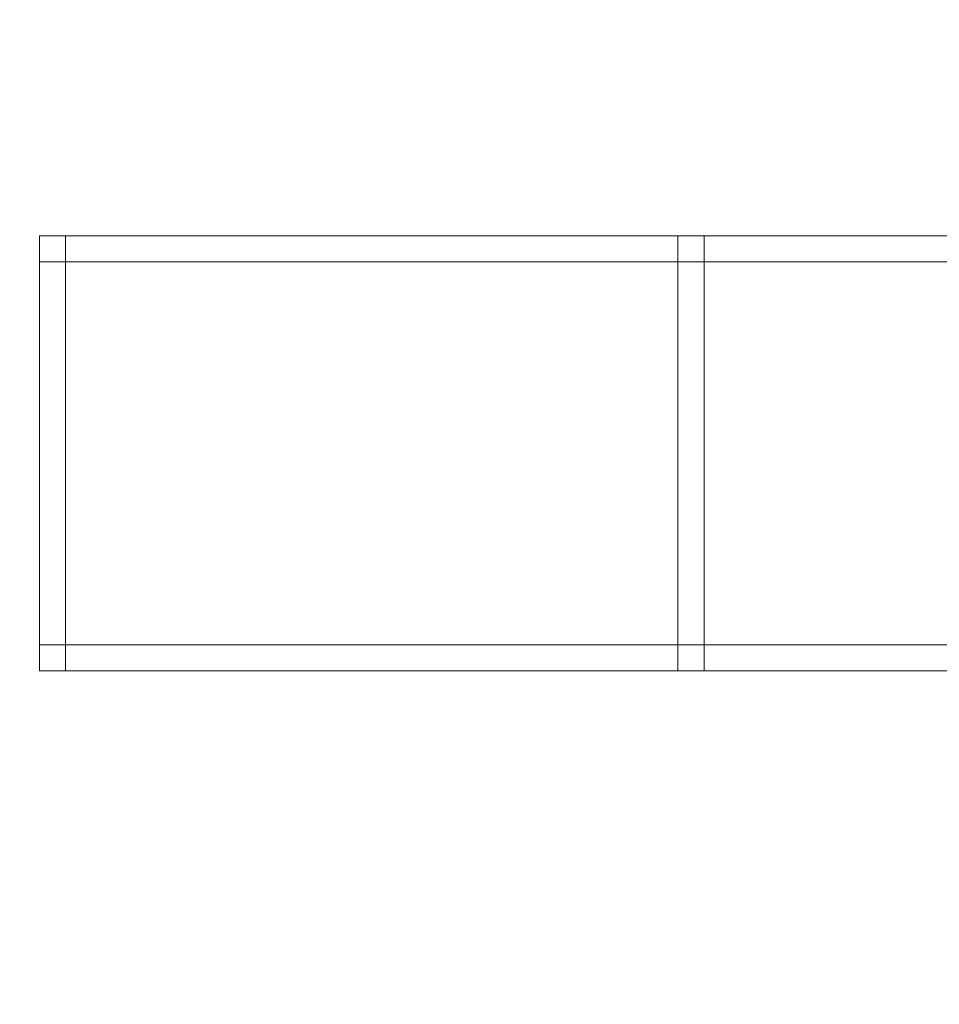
# Model space of a CAD drawing. Header units: millimetres. Extents: x -8543 to -6743, y 2136 to 3786.
# Tile 222 of 256: x -8294 to -8188, y 3075 to 3188. Entities that reach past the tile are written whole.
import ezdxf

# ---------------------------------------------------------------- set-up
doc = ezdxf.new("R2010")
doc.units = ezdxf.units.MM
doc.layers.add('A-GENM', color=13, linetype='Continuous', lineweight=5)

# ---------------------------------------------------------------- blocks, each defined once
blk = doc.blocks.new('Generic Models 3872 - Generic Models 22-432428-_3D_')
at = {"layer": 'A-GENM'}
mesh = blk.add_polyface(dxfattribs=at)
corners = [(-6765.77, 5311.13, 480.69), (-6765.77, 5314.13, 480.69), (-6765.77, 5314.13, 477.85), (-6765.77, 5311.13, 477.85)]
mesh.append_faces([[corners[k] for k in face] for face in [(2, 3, 0, 1)]])
mesh = blk.add_polyface(dxfattribs=at)
corners = [(-6765.77, 5314.13, 480.69), (-6765.77, 5311.13, 480.69), (-5518.77, 5311.13, 480.69), (-5518.77, 5314.13, 480.69)]
mesh.append_faces([[corners[k] for k in face] for face in [(0, 1, 2, 3)]])
mesh = blk.add_polyface(dxfattribs=at)
corners = [(-6765.77, 5314.13, 477.85), (-6765.77, 5314.13, 480.69), (-5518.77, 5314.13, 480.69), (-5518.77, 5314.13, 477.85)]
mesh.append_faces([[corners[k] for k in face] for face in [(3, 0, 1, 2)]])
mesh = blk.add_polyface(dxfattribs=at)
corners = [(-6765.77, 5311.13, 477.85), (-6765.77, 5314.13, 477.85), (-5518.77, 5314.13, 477.85), (-5518.77, 5311.13, 477.85)]
mesh.append_faces([[corners[k] for k in face] for face in [(0, 1, 2, 3)]])
mesh = blk.add_polyface(dxfattribs=at)
corners = [(-6765.77, 5311.13, 535.85), (-6765.77, 5314.13, 535.85), (-6765.77, 5314.13, 533.01), (-6765.77, 5311.13, 533.01)]
mesh.append_faces([[corners[k] for k in face] for face in [(2, 3, 0, 1)]])
mesh = blk.add_polyface(dxfattribs=at)
corners = [(-6765.77, 5314.13, 535.85), (-6765.77, 5311.13, 535.85), (-5518.77, 5311.13, 535.85), (-5518.77, 5314.13, 535.85)]
mesh.append_faces([[corners[k] for k in face] for face in [(0, 1, 2, 3)]])
mesh = blk.add_polyface(dxfattribs=at)
corners = [(-6765.77, 5314.13, 533.01), (-6765.77, 5314.13, 535.85), (-5518.77, 5314.13, 535.85), (-5518.77, 5314.13, 533.01)]
mesh.append_faces([[corners[k] for k in face] for face in [(3, 0, 1, 2)]])
mesh = blk.add_polyface(dxfattribs=at)
corners = [(-6765.77, 5311.13, 533.01), (-6765.77, 5314.13, 533.01), (-5518.77, 5314.13, 533.01), (-5518.77, 5311.13, 533.01)]
mesh.append_faces([[corners[k] for k in face] for face in [(0, 1, 2, 3)]])
mesh = blk.add_polyface(dxfattribs=at)
corners = [(-6765.77, 5311.13, 480.69), (-6765.77, 5311.13, 477.85), (-5518.77, 5311.13, 477.85), (-5518.77, 5311.13, 480.69)]
mesh.append_faces([[corners[k] for k in face] for face in [(3, 0, 1, 2)]])
mesh = blk.add_polyface(dxfattribs=at)
corners = [(-6765.77, 5311.13, 535.85), (-6765.77, 5311.13, 533.01), (-5518.77, 5311.13, 533.01), (-5518.77, 5311.13, 535.85)]
mesh.append_faces([[corners[k] for k in face] for face in [(3, 0, 1, 2)]])
mesh = blk.add_polyface(dxfattribs=at)
corners = [(-6765.77, 5264.13, 535.85), (-6765.77, 5267.13, 535.85), (-6765.77, 5267.13, 533.01), (-6765.77, 5264.13, 533.01)]
mesh.append_faces([[corners[k] for k in face] for face in [(2, 3, 0, 1)]])
mesh = blk.add_polyface(dxfattribs=at)
corners = [(-6765.77, 5267.13, 535.85), (-6765.77, 5264.13, 535.85), (-5518.77, 5264.13, 535.85), (-5518.77, 5267.13, 535.85)]
mesh.append_faces([[corners[k] for k in face] for face in [(0, 1, 2, 3)]])
mesh = blk.add_polyface(dxfattribs=at)
corners = [(-6765.77, 5267.13, 533.01), (-6765.77, 5267.13, 535.85), (-5518.77, 5267.13, 535.85), (-5518.77, 5267.13, 533.01)]
mesh.append_faces([[corners[k] for k in face] for face in [(3, 0, 1, 2)]])
mesh = blk.add_polyface(dxfattribs=at)
corners = [(-6765.77, 5264.13, 533.01), (-6765.77, 5267.13, 533.01), (-5518.77, 5267.13, 533.01), (-5518.77, 5264.13, 533.01)]
mesh.append_faces([[corners[k] for k in face] for face in [(0, 1, 2, 3)]])
mesh = blk.add_polyface(dxfattribs=at)
corners = [(-6765.77, 5264.13, 480.69), (-6765.77, 5267.13, 480.69), (-6765.77, 5267.13, 477.85), (-6765.77, 5264.13, 477.85)]
mesh.append_faces([[corners[k] for k in face] for face in [(2, 3, 0, 1)]])
mesh = blk.add_polyface(dxfattribs=at)
corners = [(-6765.77, 5267.13, 480.69), (-6765.77, 5264.13, 480.69), (-5518.77, 5264.13, 480.69), (-5518.77, 5267.13, 480.69)]
mesh.append_faces([[corners[k] for k in face] for face in [(0, 1, 2, 3)]])
mesh = blk.add_polyface(dxfattribs=at)
corners = [(-6765.77, 5267.13, 477.85), (-6765.77, 5267.13, 480.69), (-5518.77, 5267.13, 480.69), (-5518.77, 5267.13, 477.85)]
mesh.append_faces([[corners[k] for k in face] for face in [(3, 0, 1, 2)]])
mesh = blk.add_polyface(dxfattribs=at)
corners = [(-6765.77, 5264.13, 477.85), (-6765.77, 5267.13, 477.85), (-5518.77, 5267.13, 477.85), (-5518.77, 5264.13, 477.85)]
mesh.append_faces([[corners[k] for k in face] for face in [(0, 1, 2, 3)]])
mesh = blk.add_polyface(dxfattribs=at)
corners = [(-6765.77, 5264.13, 535.85), (-6765.77, 5264.13, 533.01), (-5518.77, 5264.13, 533.01), (-5518.77, 5264.13, 535.85)]
mesh.append_faces([[corners[k] for k in face] for face in [(3, 0, 1, 2)]])
mesh = blk.add_polyface(dxfattribs=at)
corners = [(-6765.77, 5264.13, 480.69), (-6765.77, 5264.13, 477.85), (-5518.77, 5264.13, 477.85), (-5518.77, 5264.13, 480.69)]
mesh.append_faces([[corners[k] for k in face] for face in [(3, 0, 1, 2)]])
blk = doc.blocks.new('Generic Models 3873 - Generic Models 62-432444-_3D_')
at = {"layer": 'A-GENM'}
mesh = blk.add_polyface(dxfattribs=at)
corners = [(3331.91, 25587.07, 539.6), (3331.91, 25590.07, 539.6), (3331.91, 25590.07, 481.6), (3331.91, 25540.07, 481.6), (3331.91, 25540.07, 539.6), (3331.91, 25543.07, 539.6), (3331.91, 25543.07, 484.6), (3331.91, 25587.07, 484.6)]
mesh.append_faces([[corners[k] for k in face] for face in [(3, 6, 7, 2)]], dxfattribs={"vtx0": -1, "vtx2": -1})
mesh.append_faces([[corners[k] for k in face] for face in [(4, 5, 6, 3)]], dxfattribs={"vtx2": -1})
mesh.append_faces([[corners[k] for k in face] for face in [(7, 0, 1, 2)]], dxfattribs={"vtx3": -1})
mesh = blk.add_polyface(dxfattribs=at)
corners = [(3331.91, 25590.07, 539.6), (3331.91, 25587.07, 539.6), (3334.91, 25587.07, 539.6), (3334.91, 25590.07, 539.6)]
mesh.append_faces([[corners[k] for k in face] for face in [(0, 1, 2, 3)]])
mesh = blk.add_polyface(dxfattribs=at)
corners = [(3331.91, 25590.07, 481.6), (3331.91, 25590.07, 539.6), (3334.91, 25590.07, 539.6), (3334.91, 25590.07, 481.6)]
mesh.append_faces([[corners[k] for k in face] for face in [(0, 1, 2, 3)]])
mesh = blk.add_polyface(dxfattribs=at)
corners = [(3331.91, 25540.07, 481.6), (3331.91, 25590.07, 481.6), (3334.91, 25590.07, 481.6), (3334.91, 25540.07, 481.6)]
mesh.append_faces([[corners[k] for k in face] for face in [(0, 1, 2, 3)]])
mesh = blk.add_polyface(dxfattribs=at)
corners = [(3334.91, 25587.07, 539.6), (3334.91, 25587.07, 484.6), (3334.91, 25543.07, 484.6), (3334.91, 25543.07, 539.6), (3334.91, 25540.07, 539.6), (3334.91, 25540.07, 481.6), (3334.91, 25590.07, 481.6), (3334.91, 25590.07, 539.6)]
mesh.append_faces([[corners[k] for k in face] for face in [(6, 1, 2, 5)]], dxfattribs={"vtx0": -1, "vtx2": -1})
mesh.append_faces([[corners[k] for k in face] for face in [(7, 0, 1, 6)]], dxfattribs={"vtx2": -1})
mesh.append_faces([[corners[k] for k in face] for face in [(2, 3, 4, 5)]], dxfattribs={"vtx3": -1})
mesh = blk.add_polyface(dxfattribs=at)
corners = [(3331.91, 25587.07, 484.6), (3331.91, 25543.07, 484.6), (3334.91, 25543.07, 484.6), (3334.91, 25587.07, 484.6)]
mesh.append_faces([[corners[k] for k in face] for face in [(0, 1, 2, 3)]])
mesh = blk.add_polyface(dxfattribs=at)
corners = [(3331.91, 25587.07, 539.6), (3331.91, 25587.07, 484.6), (3334.91, 25587.07, 484.6), (3334.91, 25587.07, 539.6)]
mesh.append_faces([[corners[k] for k in face] for face in [(0, 1, 2, 3)]])
mesh = blk.add_polyface(dxfattribs=at)
corners = [(3331.91, 25543.07, 539.6), (3331.91, 25540.07, 539.6), (3334.91, 25540.07, 539.6), (3334.91, 25543.07, 539.6)]
mesh.append_faces([[corners[k] for k in face] for face in [(3, 0, 1, 2)]])
mesh = blk.add_polyface(dxfattribs=at)
corners = [(3331.91, 25543.07, 484.6), (3331.91, 25543.07, 539.6), (3334.91, 25543.07, 539.6), (3334.91, 25543.07, 484.6)]
mesh.append_faces([[corners[k] for k in face] for face in [(0, 1, 2, 3)]])
mesh = blk.add_polyface(dxfattribs=at)
corners = [(3331.91, 25540.07, 539.6), (3331.91, 25540.07, 481.6), (3334.91, 25540.07, 481.6), (3334.91, 25540.07, 539.6)]
mesh.append_faces([[corners[k] for k in face] for face in [(0, 1, 2, 3)]])
blk = doc.blocks.new('Generic Models 3874 - Generic Models 62-432460-_3D_')
at = {"layer": 'A-GENM'}
mesh = blk.add_polyface(dxfattribs=at)
corners = [(-6692.42, 5311.13, 608.35), (-6692.42, 5314.13, 608.35), (-6692.42, 5314.13, 550.35), (-6692.42, 5264.13, 550.35), (-6692.42, 5264.13, 608.35), (-6692.42, 5267.13, 608.35), (-6692.42, 5267.13, 553.35), (-6692.42, 5311.13, 553.35)]
mesh.append_faces([[corners[k] for k in face] for face in [(3, 6, 7, 2)]], dxfattribs={"vtx0": -1, "vtx2": -1})
mesh.append_faces([[corners[k] for k in face] for face in [(4, 5, 6, 3)]], dxfattribs={"vtx2": -1})
mesh.append_faces([[corners[k] for k in face] for face in [(7, 0, 1, 2)]], dxfattribs={"vtx3": -1})
mesh = blk.add_polyface(dxfattribs=at)
corners = [(-6692.42, 5314.13, 608.35), (-6692.42, 5311.13, 608.35), (-6689.42, 5311.13, 608.35), (-6689.42, 5314.13, 608.35)]
mesh.append_faces([[corners[k] for k in face] for face in [(0, 1, 2, 3)]])
mesh = blk.add_polyface(dxfattribs=at)
corners = [(-6692.42, 5314.13, 550.35), (-6692.42, 5314.13, 608.35), (-6689.42, 5314.13, 608.35), (-6689.42, 5314.13, 550.35)]
mesh.append_faces([[corners[k] for k in face] for face in [(0, 1, 2, 3)]])
mesh = blk.add_polyface(dxfattribs=at)
corners = [(-6692.42, 5264.13, 550.35), (-6692.42, 5314.13, 550.35), (-6689.42, 5314.13, 550.35), (-6689.42, 5264.13, 550.35)]
mesh.append_faces([[corners[k] for k in face] for face in [(0, 1, 2, 3)]])
mesh = blk.add_polyface(dxfattribs=at)
corners = [(-6689.42, 5311.13, 608.35), (-6689.42, 5311.13, 553.35), (-6689.42, 5267.13, 553.35), (-6689.42, 5267.13, 608.35), (-6689.42, 5264.13, 608.35), (-6689.42, 5264.13, 550.35), (-6689.42, 5314.13, 550.35), (-6689.42, 5314.13, 608.35)]
mesh.append_faces([[corners[k] for k in face] for face in [(6, 1, 2, 5)]], dxfattribs={"vtx0": -1, "vtx2": -1})
mesh.append_faces([[corners[k] for k in face] for face in [(7, 0, 1, 6)]], dxfattribs={"vtx2": -1})
mesh.append_faces([[corners[k] for k in face] for face in [(2, 3, 4, 5)]], dxfattribs={"vtx3": -1})
mesh = blk.add_polyface(dxfattribs=at)
corners = [(-6692.42, 5311.13, 553.35), (-6692.42, 5267.13, 553.35), (-6689.42, 5267.13, 553.35), (-6689.42, 5311.13, 553.35)]
mesh.append_faces([[corners[k] for k in face] for face in [(0, 1, 2, 3)]])
mesh = blk.add_polyface(dxfattribs=at)
corners = [(-6692.42, 5311.13, 608.35), (-6692.42, 5311.13, 553.35), (-6689.42, 5311.13, 553.35), (-6689.42, 5311.13, 608.35)]
mesh.append_faces([[corners[k] for k in face] for face in [(0, 1, 2, 3)]])
mesh = blk.add_polyface(dxfattribs=at)
corners = [(-6692.42, 5267.13, 608.35), (-6692.42, 5264.13, 608.35), (-6689.42, 5264.13, 608.35), (-6689.42, 5267.13, 608.35)]
mesh.append_faces([[corners[k] for k in face] for face in [(0, 1, 2, 3)]])
mesh = blk.add_polyface(dxfattribs=at)
corners = [(-6692.42, 5267.13, 553.35), (-6692.42, 5267.13, 608.35), (-6689.42, 5267.13, 608.35), (-6689.42, 5267.13, 553.35)]
mesh.append_faces([[corners[k] for k in face] for face in [(0, 1, 2, 3)]])
mesh = blk.add_polyface(dxfattribs=at)
corners = [(-6692.42, 5264.13, 608.35), (-6692.42, 5264.13, 550.35), (-6689.42, 5264.13, 550.35), (-6689.42, 5264.13, 608.35)]
mesh.append_faces([[corners[k] for k in face] for face in [(0, 1, 2, 3)]])
blk = doc.blocks.new('Generic Models 3892 - Generic Models 22-432831-_3D_')
at = {"layer": 'A-GENM'}
mesh = blk.add_polyface(dxfattribs=at)
corners = [(-6765.77, 5311.13, 480.69), (-6765.77, 5314.13, 480.69), (-6765.77, 5314.13, 477.85), (-6765.77, 5311.13, 477.85)]
mesh.append_faces([[corners[k] for k in face] for face in [(2, 3, 0, 1)]])
mesh = blk.add_polyface(dxfattribs=at)
corners = [(-6765.77, 5314.13, 480.69), (-6765.77, 5311.13, 480.69), (-5515.77, 5311.13, 480.69), (-5515.77, 5314.13, 480.69)]
mesh.append_faces([[corners[k] for k in face] for face in [(0, 1, 2, 3)]])
mesh = blk.add_polyface(dxfattribs=at)
corners = [(-6765.77, 5314.13, 477.85), (-6765.77, 5314.13, 480.69), (-5515.77, 5314.13, 480.69), (-5515.77, 5314.13, 477.85)]
mesh.append_faces([[corners[k] for k in face] for face in [(0, 1, 2, 3)]])
mesh = blk.add_polyface(dxfattribs=at)
corners = [(-6765.77, 5311.13, 477.85), (-6765.77, 5314.13, 477.85), (-5515.77, 5314.13, 477.85), (-5515.77, 5311.13, 477.85)]
mesh.append_faces([[corners[k] for k in face] for face in [(0, 1, 2, 3)]])
mesh = blk.add_polyface(dxfattribs=at)
corners = [(-6765.77, 5311.13, 535.85), (-6765.77, 5314.13, 535.85), (-6765.77, 5314.13, 533.01), (-6765.77, 5311.13, 533.01)]
mesh.append_faces([[corners[k] for k in face] for face in [(2, 3, 0, 1)]])
mesh = blk.add_polyface(dxfattribs=at)
corners = [(-6765.77, 5314.13, 535.85), (-6765.77, 5311.13, 535.85), (-5515.77, 5311.13, 535.85), (-5515.77, 5314.13, 535.85)]
mesh.append_faces([[corners[k] for k in face] for face in [(0, 1, 2, 3)]])
mesh = blk.add_polyface(dxfattribs=at)
corners = [(-6765.77, 5314.13, 533.01), (-6765.77, 5314.13, 535.85), (-5515.77, 5314.13, 535.85), (-5515.77, 5314.13, 533.01)]
mesh.append_faces([[corners[k] for k in face] for face in [(0, 1, 2, 3)]])
mesh = blk.add_polyface(dxfattribs=at)
corners = [(-6765.77, 5311.13, 533.01), (-6765.77, 5314.13, 533.01), (-5515.77, 5314.13, 533.01), (-5515.77, 5311.13, 533.01)]
mesh.append_faces([[corners[k] for k in face] for face in [(0, 1, 2, 3)]])
mesh = blk.add_polyface(dxfattribs=at)
corners = [(-6765.77, 5311.13, 480.69), (-6765.77, 5311.13, 477.85), (-5515.77, 5311.13, 477.85), (-5515.77, 5311.13, 480.69)]
mesh.append_faces([[corners[k] for k in face] for face in [(0, 1, 2, 3)]])
mesh = blk.add_polyface(dxfattribs=at)
corners = [(-6765.77, 5311.13, 535.85), (-6765.77, 5311.13, 533.01), (-5515.77, 5311.13, 533.01), (-5515.77, 5311.13, 535.85)]
mesh.append_faces([[corners[k] for k in face] for face in [(0, 1, 2, 3)]])
mesh = blk.add_polyface(dxfattribs=at)
corners = [(-6765.77, 5264.13, 535.85), (-6765.77, 5267.13, 535.85), (-6765.77, 5267.13, 533.01), (-6765.77, 5264.13, 533.01)]
mesh.append_faces([[corners[k] for k in face] for face in [(2, 3, 0, 1)]])
mesh = blk.add_polyface(dxfattribs=at)
corners = [(-6765.77, 5267.13, 535.85), (-6765.77, 5264.13, 535.85), (-5515.77, 5264.13, 535.85), (-5515.77, 5267.13, 535.85)]
mesh.append_faces([[corners[k] for k in face] for face in [(0, 1, 2, 3)]])
mesh = blk.add_polyface(dxfattribs=at)
corners = [(-6765.77, 5267.13, 533.01), (-6765.77, 5267.13, 535.85), (-5515.77, 5267.13, 535.85), (-5515.77, 5267.13, 533.01)]
mesh.append_faces([[corners[k] for k in face] for face in [(0, 1, 2, 3)]])
mesh = blk.add_polyface(dxfattribs=at)
corners = [(-6765.77, 5264.13, 533.01), (-6765.77, 5267.13, 533.01), (-5515.77, 5267.13, 533.01), (-5515.77, 5264.13, 533.01)]
mesh.append_faces([[corners[k] for k in face] for face in [(0, 1, 2, 3)]])
mesh = blk.add_polyface(dxfattribs=at)
corners = [(-6765.77, 5264.13, 480.69), (-6765.77, 5267.13, 480.69), (-6765.77, 5267.13, 477.85), (-6765.77, 5264.13, 477.85)]
mesh.append_faces([[corners[k] for k in face] for face in [(2, 3, 0, 1)]])
mesh = blk.add_polyface(dxfattribs=at)
corners = [(-6765.77, 5267.13, 480.69), (-6765.77, 5264.13, 480.69), (-5515.77, 5264.13, 480.69), (-5515.77, 5267.13, 480.69)]
mesh.append_faces([[corners[k] for k in face] for face in [(0, 1, 2, 3)]])
mesh = blk.add_polyface(dxfattribs=at)
corners = [(-6765.77, 5267.13, 477.85), (-6765.77, 5267.13, 480.69), (-5515.77, 5267.13, 480.69), (-5515.77, 5267.13, 477.85)]
mesh.append_faces([[corners[k] for k in face] for face in [(0, 1, 2, 3)]])
mesh = blk.add_polyface(dxfattribs=at)
corners = [(-6765.77, 5264.13, 477.85), (-6765.77, 5267.13, 477.85), (-5515.77, 5267.13, 477.85), (-5515.77, 5264.13, 477.85)]
mesh.append_faces([[corners[k] for k in face] for face in [(0, 1, 2, 3)]])
mesh = blk.add_polyface(dxfattribs=at)
corners = [(-6765.77, 5264.13, 535.85), (-6765.77, 5264.13, 533.01), (-5515.77, 5264.13, 533.01), (-5515.77, 5264.13, 535.85)]
mesh.append_faces([[corners[k] for k in face] for face in [(0, 1, 2, 3)]])
mesh = blk.add_polyface(dxfattribs=at)
corners = [(-6765.77, 5264.13, 480.69), (-6765.77, 5264.13, 477.85), (-5515.77, 5264.13, 477.85), (-5515.77, 5264.13, 480.69)]
mesh.append_faces([[corners[k] for k in face] for face in [(0, 1, 2, 3)]])
blk = doc.blocks.new('Generic Models 3893 - Generic Models 62-432847-_3D_')
at = {"layer": 'A-GENM'}
mesh = blk.add_polyface(dxfattribs=at)
corners = [(3331.91, 25587.07, 539.6), (3331.91, 25590.07, 539.6), (3331.91, 25590.07, 481.6), (3331.91, 25540.07, 481.6), (3331.91, 25540.07, 539.6), (3331.91, 25543.07, 539.6), (3331.91, 25543.07, 484.6), (3331.91, 25587.07, 484.6)]
mesh.append_faces([[corners[k] for k in face] for face in [(3, 6, 7, 2)]], dxfattribs={"vtx0": -1, "vtx2": -1})
mesh.append_faces([[corners[k] for k in face] for face in [(4, 5, 6, 3)]], dxfattribs={"vtx2": -1})
mesh.append_faces([[corners[k] for k in face] for face in [(7, 0, 1, 2)]], dxfattribs={"vtx3": -1})
mesh = blk.add_polyface(dxfattribs=at)
corners = [(3331.91, 25590.07, 539.6), (3331.91, 25587.07, 539.6), (3334.91, 25587.07, 539.6), (3334.91, 25590.07, 539.6)]
mesh.append_faces([[corners[k] for k in face] for face in [(0, 1, 2, 3)]])
mesh = blk.add_polyface(dxfattribs=at)
corners = [(3331.91, 25590.07, 481.6), (3331.91, 25590.07, 539.6), (3334.91, 25590.07, 539.6), (3334.91, 25590.07, 481.6)]
mesh.append_faces([[corners[k] for k in face] for face in [(0, 1, 2, 3)]])
mesh = blk.add_polyface(dxfattribs=at)
corners = [(3331.91, 25540.07, 481.6), (3331.91, 25590.07, 481.6), (3334.91, 25590.07, 481.6), (3334.91, 25540.07, 481.6)]
mesh.append_faces([[corners[k] for k in face] for face in [(0, 1, 2, 3)]])
mesh = blk.add_polyface(dxfattribs=at)
corners = [(3334.91, 25587.07, 539.6), (3334.91, 25587.07, 484.6), (3334.91, 25543.07, 484.6), (3334.91, 25543.07, 539.6), (3334.91, 25540.07, 539.6), (3334.91, 25540.07, 481.6), (3334.91, 25590.07, 481.6), (3334.91, 25590.07, 539.6)]
mesh.append_faces([[corners[k] for k in face] for face in [(6, 1, 2, 5)]], dxfattribs={"vtx0": -1, "vtx2": -1})
mesh.append_faces([[corners[k] for k in face] for face in [(7, 0, 1, 6)]], dxfattribs={"vtx2": -1})
mesh.append_faces([[corners[k] for k in face] for face in [(2, 3, 4, 5)]], dxfattribs={"vtx3": -1})
mesh = blk.add_polyface(dxfattribs=at)
corners = [(3331.91, 25587.07, 484.6), (3331.91, 25543.07, 484.6), (3334.91, 25543.07, 484.6), (3334.91, 25587.07, 484.6)]
mesh.append_faces([[corners[k] for k in face] for face in [(0, 1, 2, 3)]])
mesh = blk.add_polyface(dxfattribs=at)
corners = [(3331.91, 25587.07, 539.6), (3331.91, 25587.07, 484.6), (3334.91, 25587.07, 484.6), (3334.91, 25587.07, 539.6)]
mesh.append_faces([[corners[k] for k in face] for face in [(0, 1, 2, 3)]])
mesh = blk.add_polyface(dxfattribs=at)
corners = [(3331.91, 25543.07, 539.6), (3331.91, 25540.07, 539.6), (3334.91, 25540.07, 539.6), (3334.91, 25543.07, 539.6)]
mesh.append_faces([[corners[k] for k in face] for face in [(3, 0, 1, 2)]])
mesh = blk.add_polyface(dxfattribs=at)
corners = [(3331.91, 25543.07, 484.6), (3331.91, 25543.07, 539.6), (3334.91, 25543.07, 539.6), (3334.91, 25543.07, 484.6)]
mesh.append_faces([[corners[k] for k in face] for face in [(0, 1, 2, 3)]])
mesh = blk.add_polyface(dxfattribs=at)
corners = [(3331.91, 25540.07, 539.6), (3331.91, 25540.07, 481.6), (3334.91, 25540.07, 481.6), (3334.91, 25540.07, 539.6)]
mesh.append_faces([[corners[k] for k in face] for face in [(0, 1, 2, 3)]])
blk = doc.blocks.new('Generic Models 3894 - Generic Models 62-432863-_3D_')
at = {"layer": 'A-GENM'}
mesh = blk.add_polyface(dxfattribs=at)
corners = [(-6692.42, 5311.13, 608.35), (-6692.42, 5314.13, 608.35), (-6692.42, 5314.13, 550.35), (-6692.42, 5264.13, 550.35), (-6692.42, 5264.13, 608.35), (-6692.42, 5267.13, 608.35), (-6692.42, 5267.13, 553.35), (-6692.42, 5311.13, 553.35)]
mesh.append_faces([[corners[k] for k in face] for face in [(3, 6, 7, 2)]], dxfattribs={"vtx0": -1, "vtx2": -1})
mesh.append_faces([[corners[k] for k in face] for face in [(4, 5, 6, 3)]], dxfattribs={"vtx2": -1})
mesh.append_faces([[corners[k] for k in face] for face in [(7, 0, 1, 2)]], dxfattribs={"vtx3": -1})
mesh = blk.add_polyface(dxfattribs=at)
corners = [(-6692.42, 5314.13, 608.35), (-6692.42, 5311.13, 608.35), (-6689.42, 5311.13, 608.35), (-6689.42, 5314.13, 608.35)]
mesh.append_faces([[corners[k] for k in face] for face in [(0, 1, 2, 3)]])
mesh = blk.add_polyface(dxfattribs=at)
corners = [(-6692.42, 5314.13, 550.35), (-6692.42, 5314.13, 608.35), (-6689.42, 5314.13, 608.35), (-6689.42, 5314.13, 550.35)]
mesh.append_faces([[corners[k] for k in face] for face in [(0, 1, 2, 3)]])
mesh = blk.add_polyface(dxfattribs=at)
corners = [(-6692.42, 5264.13, 550.35), (-6692.42, 5314.13, 550.35), (-6689.42, 5314.13, 550.35), (-6689.42, 5264.13, 550.35)]
mesh.append_faces([[corners[k] for k in face] for face in [(0, 1, 2, 3)]])
mesh = blk.add_polyface(dxfattribs=at)
corners = [(-6689.42, 5311.13, 608.35), (-6689.42, 5311.13, 553.35), (-6689.42, 5267.13, 553.35), (-6689.42, 5267.13, 608.35), (-6689.42, 5264.13, 608.35), (-6689.42, 5264.13, 550.35), (-6689.42, 5314.13, 550.35), (-6689.42, 5314.13, 608.35)]
mesh.append_faces([[corners[k] for k in face] for face in [(6, 1, 2, 5)]], dxfattribs={"vtx0": -1, "vtx2": -1})
mesh.append_faces([[corners[k] for k in face] for face in [(7, 0, 1, 6)]], dxfattribs={"vtx2": -1})
mesh.append_faces([[corners[k] for k in face] for face in [(2, 3, 4, 5)]], dxfattribs={"vtx3": -1})
mesh = blk.add_polyface(dxfattribs=at)
corners = [(-6692.42, 5311.13, 553.35), (-6692.42, 5267.13, 553.35), (-6689.42, 5267.13, 553.35), (-6689.42, 5311.13, 553.35)]
mesh.append_faces([[corners[k] for k in face] for face in [(0, 1, 2, 3)]])
mesh = blk.add_polyface(dxfattribs=at)
corners = [(-6692.42, 5311.13, 608.35), (-6692.42, 5311.13, 553.35), (-6689.42, 5311.13, 553.35), (-6689.42, 5311.13, 608.35)]
mesh.append_faces([[corners[k] for k in face] for face in [(0, 1, 2, 3)]])
mesh = blk.add_polyface(dxfattribs=at)
corners = [(-6692.42, 5267.13, 608.35), (-6692.42, 5264.13, 608.35), (-6689.42, 5264.13, 608.35), (-6689.42, 5267.13, 608.35)]
mesh.append_faces([[corners[k] for k in face] for face in [(0, 1, 2, 3)]])
mesh = blk.add_polyface(dxfattribs=at)
corners = [(-6692.42, 5267.13, 553.35), (-6692.42, 5267.13, 608.35), (-6689.42, 5267.13, 608.35), (-6689.42, 5267.13, 553.35)]
mesh.append_faces([[corners[k] for k in face] for face in [(0, 1, 2, 3)]])
mesh = blk.add_polyface(dxfattribs=at)
corners = [(-6692.42, 5264.13, 608.35), (-6692.42, 5264.13, 550.35), (-6689.42, 5264.13, 550.35), (-6689.42, 5264.13, 608.35)]
mesh.append_faces([[corners[k] for k in face] for face in [(0, 1, 2, 3)]])
blk = doc.blocks.new('Generic Models 595 - Generic Models 1-434062-_3D_')
at = {"layer": 'A-GENM'}
mesh = blk.add_polyface(dxfattribs=at)
corners = [(-13146.03, 4927.13, 791.17), (-12446.03, 4927.13, 791.17), (-12446.03, 5727.13, 791.17), (-14246.03, 5727.13, 791.17), (-14246.03, 4927.13, 791.17), (-13546.03, 4927.13, 791.17), (-13533.09, 4928.83, 791.17), (-13521.03, 4933.82, 791.17), (-13510.67, 4941.77, 791.17), (-13484.1, 4968.34, 791.17), (-13477.89, 4973.11, 791.17), (-13470.66, 4976.1, 791.17), (-13462.89, 4977.13, 791.17), (-13229.16, 4977.13, 791.17), (-13221.4, 4976.1, 791.17), (-13214.16, 4973.11, 791.17), (-13207.95, 4968.34, 791.17), (-13181.38, 4941.77, 791.17), (-13171.03, 4933.82, 791.17), (-13158.97, 4928.83, 791.17)]
mesh.append_faces([[corners[k] for k in face] for face in [(0, 18, 19), (2, 0, 1)]], dxfattribs={"vtx0": -1})
mesh.append_faces([[corners[k] for k in face] for face in [(9, 5, 8), (15, 2, 14), (13, 2, 12)]], dxfattribs={"vtx0": -1, "vtx1": -1})
mesh.append_faces([[corners[k] for k in face] for face in [(3, 11, 12, 2)]], dxfattribs={"vtx0": -1, "vtx2": -1})
mesh.append_faces([[corners[k] for k in face] for face in [(2, 15, 16, 0)]], dxfattribs={"vtx0": -1, "vtx2": -1, "vtx3": -1})
mesh.append_faces([[corners[k] for k in face] for face in [(7, 8, 5, 6)]], dxfattribs={"vtx1": -1})
mesh.append_faces([[corners[k] for k in face] for face in [(10, 11, 3), (17, 18, 0, 16), (13, 14, 2)]], dxfattribs={"vtx1": -1, "vtx2": -1})
mesh.append_faces([[corners[k] for k in face] for face in [(9, 10, 3, 5)]], dxfattribs={"vtx1": -1, "vtx2": -1, "vtx3": -1})
mesh.append_faces([[corners[k] for k in face] for face in [(3, 4, 5)]], dxfattribs={"vtx2": -1})
mesh = blk.add_polyface(dxfattribs=at)
corners = [(-13146.03, 4927.13, 766.17), (-13158.97, 4928.83, 766.17), (-13171.03, 4933.82, 766.17), (-13181.38, 4941.77, 766.17), (-13207.95, 4968.34, 766.17), (-13214.16, 4973.11, 766.17), (-13221.4, 4976.1, 766.17), (-13229.16, 4977.13, 766.17), (-13462.89, 4977.13, 766.17), (-13470.66, 4976.1, 766.17), (-13477.89, 4973.11, 766.17), (-13484.1, 4968.34, 766.17), (-13510.67, 4941.77, 766.17), (-13521.03, 4933.82, 766.17), (-13533.09, 4928.83, 766.17), (-13546.03, 4927.13, 766.17), (-14246.03, 4927.13, 766.17), (-14246.03, 5727.13, 766.17), (-12446.03, 5727.13, 766.17), (-12446.03, 4927.13, 766.17)]
mesh.append_faces([[corners[k] for k in face] for face in [(15, 13, 14), (17, 15, 16)]], dxfattribs={"vtx0": -1})
mesh.append_faces([[corners[k] for k in face] for face in [(4, 0, 3), (10, 17, 9), (8, 17, 7)]], dxfattribs={"vtx0": -1, "vtx1": -1})
mesh.append_faces([[corners[k] for k in face] for face in [(18, 6, 7, 17)]], dxfattribs={"vtx0": -1, "vtx2": -1})
mesh.append_faces([[corners[k] for k in face] for face in [(17, 10, 11, 15)]], dxfattribs={"vtx0": -1, "vtx2": -1, "vtx3": -1})
mesh.append_faces([[corners[k] for k in face] for face in [(2, 3, 0, 1)]], dxfattribs={"vtx1": -1})
mesh.append_faces([[corners[k] for k in face] for face in [(5, 6, 18), (12, 13, 15, 11), (8, 9, 17)]], dxfattribs={"vtx1": -1, "vtx2": -1})
mesh.append_faces([[corners[k] for k in face] for face in [(4, 5, 18, 0)]], dxfattribs={"vtx1": -1, "vtx2": -1, "vtx3": -1})
mesh.append_faces([[corners[k] for k in face] for face in [(18, 19, 0)]], dxfattribs={"vtx2": -1})

msp = doc.modelspace()

# ---------------------------------------------------------------- block references
at = {"layer": 'A-GENM'}
for name, p in [('Generic Models 595 - Generic Models 1-434062-_3D_', (5702.94, -1940.76, -131.17)), ('Generic Models 3872 - Generic Models 22-432428-_3D_', (-1525.78, -2151.26, -46.21)), ('Generic Models 3873 - Generic Models 62-432444-_3D_', (-11623.45, -22427.2, -49.96)), ('Generic Models 3892 - Generic Models 22-432831-_3D_', (-1525.78, -2151.26, 51.29)), ('Generic Models 3893 - Generic Models 62-432847-_3D_', (-11623.45, -22427.2, 47.54)), ('Generic Models 3874 - Generic Models 62-432460-_3D_', (-1525.78, -2151.26, -118.71)), ('Generic Models 3894 - Generic Models 62-432863-_3D_', (-1525.78, -2151.26, -21.21))]:
    msp.add_blockref(name, p, dxfattribs=at)

doc.saveas('drawing.dxf')
